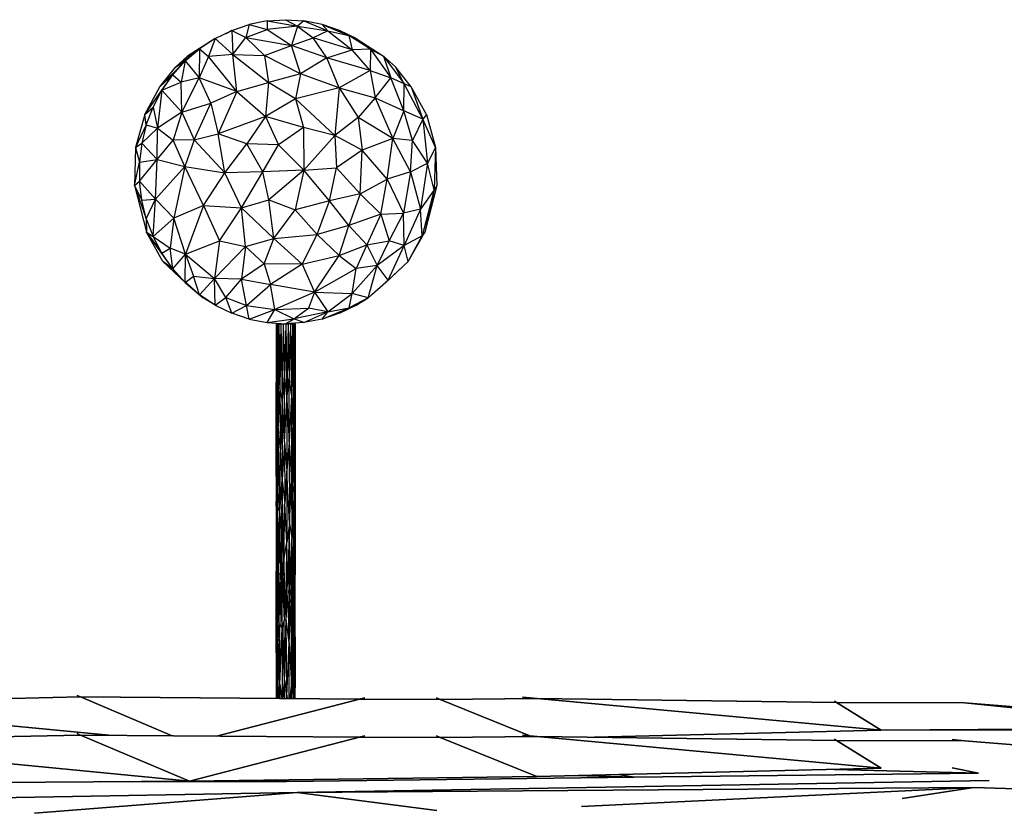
# Model space of a CAD drawing. Extents: x -805 to 3526, y -961 to 1039.
# Tile 16 of 256: x -775.53 to -770.35, y 30.28 to 34.45. Entities that reach past the tile are written whole.
import ezdxf

# ---------------------------------------------------------------- set-up
doc = ezdxf.new("R2010")
doc.units = 0
doc.layers.get('0').update_dxf_attribs({"color": 251})
for name, color, linetype in [('Block 1 cm', 251, 'Continuous'), ('Schnit 1 N', 251, 'Continuous'), ('Schnitt 1', 251, 'Continuous')]:
    doc.layers.add(name, color=color, linetype=linetype)

# ---------------------------------------------------------------- blocks, each defined once
blk = doc.blocks.new('Schnitt 1 cm')
at = {"layer": 'Schnitt 1'}
for p, q in [((35.3935, -2.4822), (33.8187, -2.5028)), ((35.4699, -2.4752), (35.3935, -2.4822)), ((35.3935, -2.4822), (35.4699, -2.4752)), ((35.9038, -2.4872), (35.3935, -2.4822)), ((35.9225, -2.4795), (35.9038, -2.4872)), ((35.9038, -2.4872), (35.9225, -2.4795)), ((36.3291, -2.4866), (36.2998, -2.4791)), ((36.2998, -2.4791), (36.3291, -2.4866)), ((37.7956, -2.4747), (36.3291, -2.4866)), ((37.8143, -2.4667), (37.7956, -2.4747)), ((37.7956, -2.4747), (37.8143, -2.4667)), ((39.3579, -2.5096), (37.7956, -2.4747)), ((33.1458, -2.5055), (31.8183, -2.6115)), ((33.8187, -2.5028), (33.1458, -2.5055)), ((33.8286, -2.4966), (33.8187, -2.5028)), ((33.8187, -2.5028), (33.8286, -2.4966)), ((36.3291, -2.4866), (35.9038, -2.4872)), ((33.8187, -2.7028), (35.3935, -2.6822)), ((35.3935, -2.6822), (35.4699, -2.6752)), ((35.4699, -2.6752), (35.3935, -2.6822)), ((35.3935, -2.6822), (35.9038, -2.6872)), ((35.9038, -2.6872), (35.9225, -2.6795)), ((35.9225, -2.6795), (35.9038, -2.6872)), ((35.9038, -2.6872), (36.3291, -2.6866)), ((36.2998, -2.6791), (36.3291, -2.6866)), ((36.3291, -2.6866), (36.2998, -2.6791)), ((36.3291, -2.6866), (37.7956, -2.6747)), ((37.7956, -2.6747), (37.8143, -2.6667)), ((37.8143, -2.6667), (37.7956, -2.6747)), ((37.7956, -2.6747), (39.3579, -2.7096)), ((31.8183, -2.8115), (33.1458, -2.7055)), ((33.2104, -2.6991), (33.1458, -2.7055)), ((33.1458, -2.7055), (33.2104, -2.6991)), ((33.1458, -2.7055), (33.8187, -2.7028)), ((33.8187, -2.7028), (33.8286, -2.6966)), ((33.8286, -2.6966), (33.8187, -2.7028))]:
    blk.add_line(p, q, dxfattribs=at)
blk = doc.blocks.new('Schnitt 1 N')
at = {"layer": 'Schnit 1 N'}
for p, q in [((-31828.8, -2191.9), (-31736.7, -2160.9)), ((-31736.7, -2160.9), (-31754.8, -2229.4)), ((-31641.6, -2142), (-31736.7, -2160.9)), ((-31736.7, -2160.9), (-31641.8, -2187.7)), ((-31641.6, -2142), (-31641.8, -2187.7)), ((-31482.8, -2170.2), (-31641.8, -2187.7)), ((-31641.6, -2142), (-31545, -2135.7)), ((-31641.6, -2142), (-31482.8, -2170.2)), ((-31545, -2135.7), (-31448.4, -2142)), ((-31545, -2135.7), (-31482.8, -2170.2)), ((-31482.8, -2170.2), (-31514.9, -2270.8)), ((-31448.4, -2142), (-31482.8, -2170.2)), ((-31482.8, -2170.2), (-31323.5, -2193.6)), ((-31482.8, -2170.2), (-31400.2, -2231.7)), ((-31353.4, -2160.9), (-31448.4, -2142)), ((-31448.4, -2142), (-31323.5, -2193.6)), ((-31261.3, -2191.9), (-31353.4, -2160.9)), ((-31353.4, -2160.9), (-31323.5, -2193.6)), ((-31353.4, -2160.9), (-31211.8, -2219.2)), ((-31916.4, -2234.7), (-31828.8, -2191.9)), ((-31828.8, -2191.9), (-31858.3, -2209.8)), ((-31828.8, -2191.9), (-31841.9, -2199.2)), ((-31828.8, -2191.9), (-31822.1, -2318.7)), ((-31828.8, -2191.9), (-31754.8, -2229.4)), ((-31754.8, -2229.4), (-31641.8, -2187.7)), ((-31641.8, -2187.7), (-31514.9, -2270.8)), ((-31323.5, -2193.6), (-31400.2, -2231.7)), ((-31323.5, -2193.6), (-31211.8, -2219.2)), ((-31323.5, -2193.6), (-31194, -2293.5)), ((-31173.7, -2234.7), (-31261.3, -2191.9)), ((-31261.3, -2191.9), (-31256.8, -2194.6)), ((-31261.3, -2191.9), (-31211.8, -2219.2)), ((-31098.3, -2290.7), (-31211.8, -2219.2)), ((-31211.8, -2219.2), (-31194, -2293.5)), ((-31916.4, -2234.7), (-32060.6, -2328)), ((-31916.4, -2234.7), (-31998.1, -2288.5)), ((-31916.4, -2234.7), (-31950.2, -2328.6)), ((-31916.4, -2234.7), (-31822.1, -2318.7)), ((-31822.1, -2318.7), (-31754.8, -2229.4)), ((-31754.8, -2229.4), (-31656.1, -2324.7)), ((-31754.8, -2229.4), (-31514.9, -2270.8)), ((-31656.1, -2324.7), (-31514.9, -2270.8)), ((-31514.9, -2270.8), (-31400.2, -2231.7)), ((-31327.6, -2335.9), (-31514.9, -2270.8)), ((-31466.1, -2420.3), (-31514.9, -2270.8)), ((-31327.6, -2335.9), (-31400.2, -2231.7)), ((-31194, -2293.5), (-31400.2, -2231.7)), ((-31173.7, -2234.7), (-31029.5, -2328)), ((-31173.7, -2234.7), (-31098.3, -2290.7)), ((-32123.2, -2383), (-31998.1, -2288.5)), ((-32060.6, -2328), (-32123.2, -2383)), ((-32072.7, -2352.5), (-31998.1, -2288.5)), ((-32060.6, -2328), (-31998.1, -2288.5)), ((-31998.1, -2288.5), (-31999.3, -2442)), ((-31950.2, -2328.6), (-31999.3, -2442)), ((-31998.1, -2288.5), (-31950.2, -2328.6)), ((-31822.1, -2318.7), (-31950.2, -2328.6)), ((-31800.8, -2512.8), (-31950.2, -2328.6)), ((-31800.8, -2512.8), (-31822.1, -2318.7)), ((-31822.1, -2318.7), (-31656.1, -2324.7)), ((-31822.1, -2318.7), (-31634.2, -2465.8)), ((-31466.1, -2420.3), (-31656.1, -2324.7)), ((-31656.1, -2324.7), (-31634.2, -2465.8)), ((-31327.6, -2335.9), (-31194, -2293.5)), ((-31098.3, -2290.7), (-31194, -2293.5)), ((-31100.2, -2403.5), (-31194, -2293.5)), ((-31112.6, -2282.1), (-31098.3, -2290.7)), ((-31098.3, -2290.7), (-31100.2, -2403.5)), ((-31098.3, -2290.7), (-31029.5, -2328)), ((-31098.3, -2290.7), (-30991.5, -2441.4)), ((-31029.5, -2328), (-30966.9, -2383)), ((-31029.5, -2328), (-30921, -2473.8)), ((-31029.5, -2328), (-30991.5, -2441.4)), ((-32206.1, -2489.1), (-32072.7, -2352.5)), ((-32138.9, -2425.8), (-32072.7, -2352.5)), ((-32123.2, -2383), (-32072.7, -2352.5)), ((-32072.7, -2352.5), (-32093.7, -2463.5)), ((-32072.7, -2352.5), (-31999.3, -2442)), ((-31327.6, -2335.9), (-31466.1, -2420.3)), ((-31100.2, -2403.5), (-31327.6, -2335.9)), ((-31262.8, -2494.7), (-31327.6, -2335.9)), ((-32285.9, -2633.9), (-32138.9, -2425.8)), ((-32206.1, -2489.1), (-32123.2, -2383)), ((-32138.9, -2425.8), (-32206.1, -2489.1)), ((-32195.8, -2507.1), (-32138.9, -2425.8)), ((-32138.9, -2425.8), (-32093.7, -2463.5)), ((-31466.1, -2420.3), (-31634.2, -2465.8)), ((-31466.1, -2420.3), (-31493.7, -2551.2)), ((-31262.8, -2494.7), (-31466.1, -2420.3)), ((-31100.2, -2403.5), (-31262.8, -2494.7)), ((-31100.2, -2403.5), (-31073.6, -2546.8)), ((-31100.2, -2403.5), (-30991.5, -2441.4)), ((-30884, -2489.1), (-30966.9, -2383)), ((-30921, -2473.8), (-30966.9, -2383)), ((-32195.8, -2507.1), (-32093.7, -2463.5)), ((-31999.3, -2442), (-32093.7, -2463.5)), ((-32091.5, -2622.1), (-32093.7, -2463.5)), ((-32091.5, -2622.1), (-31999.3, -2442)), ((-31800.8, -2512.8), (-31999.3, -2442)), ((-31938.7, -2574.7), (-31999.3, -2442)), ((-31800.8, -2512.8), (-31634.2, -2465.8)), ((-31634.2, -2465.8), (-31651.7, -2645)), ((-31493.7, -2551.2), (-31634.2, -2465.8)), ((-31073.6, -2546.8), (-30991.5, -2441.4)), ((-30923, -2614.5), (-30991.5, -2441.4)), ((-30921, -2473.8), (-30991.5, -2441.4)), ((-30923, -2614.5), (-30921, -2473.8)), ((-30884, -2489.1), (-30921, -2473.8)), ((-30822.6, -2659.8), (-30921, -2473.8)), ((-32285.9, -2633.9), (-32206.1, -2489.1)), ((-32285.9, -2633.9), (-32195.8, -2507.1)), ((-32242.4, -2595.1), (-32195.8, -2507.1)), ((-32195.8, -2507.1), (-32218.6, -2706.2)), ((-32195.8, -2507.1), (-32091.5, -2622.1)), ((-31800.8, -2512.8), (-31938.7, -2574.7)), ((-31800.8, -2512.8), (-31900.2, -2737)), ((-31800.8, -2512.8), (-31651.7, -2645)), ((-31262.8, -2494.7), (-31493.7, -2551.2)), ((-31262.8, -2494.7), (-31286.4, -2744.5)), ((-31262.8, -2494.7), (-31073.6, -2546.8)), ((-31262.8, -2494.7), (-31163, -2650.7)), ((-30804.2, -2633.9), (-30884, -2489.1)), ((-30884, -2489.1), (-30822.6, -2659.8)), ((-32091.5, -2622.1), (-31938.7, -2574.7)), ((-32025.7, -2768.3), (-31938.7, -2574.7)), ((-31938.7, -2574.7), (-31900.2, -2737)), ((-31493.7, -2551.2), (-31651.7, -2645)), ((-31493.7, -2551.2), (-31286.4, -2744.5)), ((-31493.7, -2551.2), (-31451, -2702.8)), ((-31073.6, -2546.8), (-31163, -2650.7)), ((-31073.6, -2546.8), (-30923, -2614.5)), ((-31073.6, -2546.8), (-30981.4, -2760.9)), ((-32285.9, -2633.9), (-32334.1, -2808.3)), ((-32285.9, -2633.9), (-32242.4, -2595.1)), ((-32278.1, -2688.5), (-32285.9, -2633.9)), ((-32278.1, -2688.5), (-32242.4, -2595.1)), ((-32242.4, -2595.1), (-32218.6, -2706.2)), ((-32091.5, -2622.1), (-32218.6, -2706.2)), ((-32091.5, -2622.1), (-32136.5, -2769.9)), ((-32091.5, -2622.1), (-32025.7, -2768.3)), ((-30923, -2614.5), (-30981.4, -2760.9)), ((-30822.6, -2659.8), (-30923, -2614.5)), ((-30878, -2771.5), (-30923, -2614.5)), ((-30804.2, -2633.9), (-30822.6, -2659.8)), ((-30804.2, -2633.9), (-30756, -2808.3)), ((-32278.1, -2688.5), (-32334.1, -2808.3)), ((-32278.1, -2688.5), (-32302.1, -2785.8)), ((-32278.1, -2688.5), (-32218.6, -2706.2)), ((-31651.7, -2645), (-31900.2, -2737)), ((-31651.7, -2645), (-31749.6, -2789.5)), ((-31451, -2702.8), (-31651.7, -2645)), ((-31651.7, -2645), (-31582.6, -2793.5)), ((-31163, -2650.7), (-31286.4, -2744.5)), ((-30981.4, -2760.9), (-31163, -2650.7)), ((-31163, -2650.7), (-31143, -2821.8)), ((-30822.6, -2659.8), (-30878, -2771.5)), ((-30756, -2808.3), (-30822.6, -2659.8)), ((-30822.6, -2659.8), (-30798.1, -2890.2)), ((-32302.1, -2785.8), (-32218.6, -2706.2)), ((-32221.1, -2870.9), (-32218.6, -2706.2)), ((-32218.6, -2706.2), (-32136.5, -2769.9)), ((-32025.7, -2768.3), (-31900.2, -2737)), ((-31865.1, -2941.4), (-31900.2, -2737)), ((-31749.6, -2789.5), (-31900.2, -2737)), ((-31451, -2702.8), (-31582.6, -2793.5)), ((-31286.4, -2744.5), (-31451, -2702.8)), ((-31451, -2702.8), (-31449, -2926.6)), ((-31286.4, -2744.5), (-31449, -2926.6)), ((-31143, -2821.8), (-31286.4, -2744.5)), ((-31286.4, -2744.5), (-31276.8, -2915.6)), ((-32334.1, -2808.3), (-32302.1, -2785.8)), ((-32302.1, -2785.8), (-32314.3, -2885.5)), ((-32302.1, -2785.8), (-32221.1, -2870.9)), ((-32221.1, -2870.9), (-32136.5, -2769.9)), ((-32025.7, -2768.3), (-32136.5, -2769.9)), ((-32074.4, -2907.4), (-32136.5, -2769.9)), ((-32025.7, -2768.3), (-32074.4, -2907.4)), ((-32025.7, -2768.3), (-31865.1, -2941.4)), ((-31865.1, -2941.4), (-31749.6, -2789.5)), ((-31664.4, -2935.7), (-31749.6, -2789.5)), ((-31582.6, -2793.5), (-31749.6, -2789.5)), ((-31664.4, -2935.7), (-31582.6, -2793.5)), ((-31449, -2926.6), (-31582.6, -2793.5)), ((-30981.4, -2760.9), (-31143, -2821.8)), ((-31010.2, -2975), (-30981.4, -2760.9)), ((-30888, -2935.7), (-30981.4, -2760.9)), ((-30878, -2771.5), (-30981.4, -2760.9)), ((-30888, -2935.7), (-30878, -2771.5)), ((-30798.1, -2890.2), (-30878, -2771.5)), ((-32334.1, -2808.3), (-32340.9, -3008.4)), ((-32334.1, -2808.3), (-32314.3, -2885.5)), ((-31143, -2821.8), (-31276.8, -2915.6)), ((-31152, -3051.8), (-31143, -2821.8)), ((-31010.2, -2975), (-31143, -2821.8)), ((-30756, -2808.3), (-30798.1, -2890.2)), ((-30756, -2808.3), (-30763.3, -3030.8)), ((-30756, -2808.3), (-30749.2, -3008.4)), ((-32340.9, -3008.4), (-32314.3, -2885.5)), ((-32314.3, -2885.5), (-32221.1, -2870.9)), ((-32314.3, -2986), (-32221.1, -2870.9)), ((-32314.3, -2885.5), (-32314.3, -2986)), ((-32229.7, -3079.9), (-32221.1, -2870.9)), ((-32221.1, -2870.9), (-32074.4, -2907.4)), ((-30888, -2935.7), (-30798.1, -2890.2)), ((-30798.1, -2890.2), (-30835.6, -3132.7)), ((-30763.3, -3030.8), (-30798.1, -2890.2)), ((-32229.7, -3079.9), (-32074.4, -2907.4)), ((-32074.4, -2907.4), (-32132.7, -3180.2)), ((-31977.2, -3113.1), (-32074.4, -2907.4)), ((-32074.4, -2907.4), (-31865.1, -2941.4)), ((-31977.2, -3113.1), (-31865.1, -2941.4)), ((-31664.4, -2935.7), (-31865.1, -2941.4)), ((-31777.3, -3125.2), (-31865.1, -2941.4)), ((-31777.3, -3125.2), (-31664.4, -2935.7)), ((-31449, -2926.6), (-31664.4, -2935.7)), ((-31633.7, -3083.2), (-31664.4, -2935.7)), ((-31449, -2926.6), (-31633.7, -3083.2)), ((-31449, -2926.6), (-31495.3, -3136.8)), ((-31449, -2926.6), (-31276.8, -2915.6)), ((-31314.4, -3088.8), (-31449, -2926.6)), ((-31314.4, -3088.8), (-31276.8, -2915.6)), ((-31152, -3051.8), (-31276.8, -2915.6)), ((-30888, -2935.7), (-31010.2, -2975)), ((-30888, -2935.7), (-30925.2, -3153.1)), ((-30888, -2935.7), (-30835.6, -3132.7)), ((-32340.9, -3008.4), (-32314.3, -2986)), ((-32302.1, -3085.6), (-32314.3, -2986)), ((-32314.3, -2986), (-32229.7, -3079.9)), ((-31152, -3051.8), (-31010.2, -2975)), ((-31044.1, -3158.5), (-31010.2, -2975)), ((-31010.2, -2975), (-30925.2, -3153.1)), ((-32340.9, -3008.4), (-32277.7, -3254.4)), ((-32340.9, -3008.4), (-32278.1, -3182.9)), ((-32340.9, -3008.4), (-32302.1, -3085.6)), ((-31152, -3051.8), (-31314.4, -3088.8)), ((-31152, -3051.8), (-31212.4, -3217.7)), ((-31152, -3051.8), (-31044.1, -3158.5)), ((-30763.3, -3030.8), (-30835.6, -3132.7)), ((-30763.3, -3030.8), (-30826.2, -3273.3)), ((-30749.2, -3008.4), (-30812.3, -3254.4)), ((-30763.3, -3030.8), (-30812.3, -3254.4)), ((-30749.2, -3008.4), (-30763.3, -3030.8)), ((-32302.1, -3085.6), (-32229.7, -3079.9)), ((-32278.1, -3182.9), (-32302.1, -3085.6)), ((-32278.1, -3182.9), (-32229.7, -3079.9)), ((-32242.4, -3276.3), (-32229.7, -3079.9)), ((-32229.7, -3079.9), (-32132.7, -3180.2)), ((-31777.3, -3125.2), (-31633.7, -3083.2)), ((-31607.5, -3286.1), (-31633.7, -3083.2)), ((-31633.7, -3083.2), (-31495.3, -3136.8)), ((-31314.4, -3088.8), (-31495.3, -3136.8)), ((-31378.9, -3265.3), (-31314.4, -3088.8)), ((-31212.4, -3217.7), (-31314.4, -3088.8)), ((-31977.2, -3113.1), (-32132.7, -3180.2)), ((-31977.2, -3113.1), (-32072.4, -3368.8)), ((-31977.2, -3113.1), (-31893.6, -3299.5)), ((-31977.2, -3113.1), (-31777.3, -3125.2)), ((-31893.6, -3299.5), (-31777.3, -3125.2)), ((-31756.4, -3328.3), (-31777.3, -3125.2)), ((-31607.5, -3286.1), (-31777.3, -3125.2)), ((-31607.5, -3286.1), (-31495.3, -3136.8)), ((-31378.9, -3265.3), (-31495.3, -3136.8)), ((-31044.1, -3158.5), (-31212.4, -3217.7)), ((-31044.1, -3158.5), (-31116.9, -3320.9)), ((-31044.1, -3158.5), (-30925.2, -3153.1)), ((-31044.1, -3158.5), (-31000.2, -3298.7)), ((-31000.2, -3298.7), (-30925.2, -3153.1)), ((-30835.6, -3132.7), (-30925.2, -3153.1)), ((-30921.6, -3323.8), (-30925.2, -3153.1)), ((-30835.6, -3132.7), (-30921.6, -3323.8)), ((-30826.2, -3273.3), (-30835.6, -3132.7)), ((-32278.1, -3182.9), (-32277.7, -3254.4)), ((-32278.1, -3182.9), (-32242.4, -3276.3)), ((-32242.4, -3276.3), (-32132.7, -3180.2)), ((-32132.7, -3180.2), (-32151.9, -3338.6)), ((-32072.4, -3368.8), (-32132.7, -3180.2)), ((-32190.5, -3408.3), (-32277.7, -3254.4)), ((-32138.9, -3445.7), (-32277.7, -3254.4)), ((-32277.7, -3254.4), (-32195.8, -3364.4)), ((-32277.7, -3254.4), (-32242.4, -3276.3)), ((-31212.4, -3217.7), (-31378.9, -3265.3)), ((-31262.8, -3376.8), (-31212.4, -3217.7)), ((-31116.9, -3320.9), (-31212.4, -3217.7)), ((-30899.6, -3408.3), (-30812.3, -3254.4)), ((-30812.3, -3254.4), (-30826.2, -3273.3)), ((-32195.8, -3364.4), (-32242.4, -3276.3)), ((-32242.4, -3276.3), (-32151.9, -3338.6)), ((-32072.4, -3368.8), (-31893.6, -3299.5)), ((-31893.6, -3299.5), (-31920, -3496.7)), ((-31893.6, -3299.5), (-31756.4, -3328.3)), ((-31756.4, -3328.3), (-31607.5, -3286.1)), ((-31658.5, -3419.3), (-31607.5, -3286.1)), ((-31607.5, -3286.1), (-31378.9, -3265.3)), ((-31458.1, -3422.7), (-31607.5, -3286.1)), ((-31458.1, -3422.7), (-31378.9, -3265.3)), ((-31262.8, -3376.8), (-31378.9, -3265.3)), ((-31116.9, -3320.9), (-31000.2, -3298.7)), ((-31063.1, -3429.5), (-31000.2, -3298.7)), ((-30921.6, -3323.8), (-31000.2, -3298.7)), ((-30826.2, -3273.3), (-30921.6, -3323.8)), ((-30899.6, -3408.3), (-30826.2, -3273.3)), ((-32195.8, -3364.4), (-32151.9, -3338.6)), ((-32138.9, -3445.7), (-32195.8, -3364.4)), ((-32138.9, -3445.7), (-32151.9, -3338.6)), ((-32072.4, -3368.8), (-32151.9, -3338.6)), ((-31756.4, -3328.3), (-31920, -3496.7)), ((-31756.4, -3328.3), (-31777.2, -3501.6)), ((-31658.5, -3419.3), (-31756.4, -3328.3)), ((-31262.8, -3376.8), (-31116.9, -3320.9)), ((-31116.9, -3320.9), (-31173.2, -3444.5)), ((-31116.9, -3320.9), (-31063.1, -3429.5)), ((-30921.6, -3323.8), (-31063.1, -3429.5)), ((-31005.8, -3506), (-30921.6, -3323.8)), ((-30899.6, -3408.3), (-30921.6, -3323.8)), ((-32072.7, -3518.9), (-32190.5, -3408.3)), ((-32190.5, -3408.3), (-32164, -3432.7)), ((-32190.5, -3408.3), (-32106.7, -3484.4)), ((-32138.9, -3445.7), (-32190.5, -3408.3)), ((-32138.9, -3445.7), (-32072.4, -3368.8)), ((-32072.7, -3518.9), (-32072.4, -3368.8)), ((-32072.4, -3368.8), (-32030, -3484.4)), ((-32072.4, -3368.8), (-31920, -3496.7)), ((-31458.1, -3422.7), (-31262.8, -3376.8)), ((-31392.8, -3568.9), (-31262.8, -3376.8)), ((-31262.8, -3376.8), (-31173.2, -3444.5)), ((-31017.4, -3518.9), (-30899.6, -3408.3)), ((-30899.6, -3408.3), (-31005.8, -3506)), ((-30912.5, -3420.1), (-30899.6, -3408.3)), ((-32072.7, -3518.9), (-32138.9, -3445.7)), ((-31658.5, -3419.3), (-31777.2, -3501.6)), ((-31458.1, -3422.7), (-31658.5, -3419.3)), ((-31658.5, -3419.3), (-31624, -3529.5)), ((-31458.1, -3422.7), (-31624, -3529.5)), ((-31458.1, -3422.7), (-31392.8, -3568.9)), ((-31392.8, -3568.9), (-31173.2, -3444.5)), ((-31063.1, -3429.5), (-31194.3, -3576)), ((-31194.3, -3576), (-31173.2, -3444.5)), ((-31063.1, -3429.5), (-31173.2, -3444.5)), ((-31111.3, -3599.4), (-31063.1, -3429.5)), ((-31005.8, -3506), (-31063.1, -3429.5)), ((-32072.7, -3518.9), (-32030, -3484.4)), ((-32072.7, -3518.9), (-31998.1, -3582.9)), ((-32067.3, -3520.1), (-31998.1, -3582.9)), ((-31998.1, -3582.9), (-32030, -3484.4)), ((-32030, -3484.4), (-31920, -3496.7)), ((-31998.1, -3582.9), (-31920, -3496.7)), ((-31916.4, -3636.8), (-31920, -3496.7)), ((-31860.3, -3597.6), (-31920, -3496.7)), ((-31777.2, -3501.6), (-31920, -3496.7)), ((-31860.3, -3597.6), (-31777.2, -3501.6)), ((-31751.5, -3639.2), (-31777.2, -3501.6)), ((-31777.2, -3501.6), (-31624, -3529.5)), ((-31005.8, -3506), (-31111.3, -3599.4)), ((-31092, -3582.9), (-31005.8, -3506)), ((-31017.4, -3518.9), (-31092, -3582.9)), ((-31020.2, -3517.2), (-31005.8, -3506)), ((-32019.1, -3564.2), (-31998.1, -3582.9)), ((-31751.5, -3639.2), (-31624, -3529.5)), ((-31392.8, -3568.9), (-31624, -3529.5)), ((-31602.5, -3660.9), (-31624, -3529.5)), ((-31392.8, -3568.9), (-31602.5, -3660.9)), ((-31392.8, -3568.9), (-31425.4, -3654.2)), ((-31392.8, -3568.9), (-31323.2, -3672.7)), ((-31392.8, -3568.9), (-31194.3, -3576)), ((-31092, -3582.9), (-31082.2, -3574)), ((-31916.4, -3636.8), (-31998.1, -3582.9)), ((-31995.6, -3584.6), (-31978.8, -3599.4)), ((-31916.4, -3636.8), (-31978.8, -3599.4)), ((-31916.4, -3636.8), (-31860.3, -3597.6)), ((-31828.8, -3679.5), (-31860.3, -3597.6)), ((-31860.3, -3597.6), (-31751.5, -3639.2)), ((-31323.2, -3672.7), (-31194.3, -3576)), ((-31261.3, -3679.5), (-31111.3, -3599.4)), ((-31211.2, -3651.4), (-31194.3, -3576)), ((-31111.3, -3599.4), (-31211.2, -3651.4)), ((-31111.3, -3599.4), (-31194.3, -3576)), ((-31173.7, -3636.8), (-31111.3, -3599.4)), ((-31092, -3582.9), (-31094.5, -3584.6)), ((-31916.4, -3636.8), (-31923.1, -3631.5)), ((-31916.4, -3636.8), (-31828.8, -3679.5)), ((-31828.8, -3679.5), (-31751.5, -3639.2)), ((-31736.7, -3710.6), (-31751.5, -3639.2)), ((-31751.5, -3639.2), (-31602.5, -3660.9)), ((-31736.7, -3710.6), (-31602.5, -3660.9)), ((-31641.6, -3729.4), (-31602.5, -3660.9)), ((-31602.5, -3660.9), (-31425.4, -3654.2)), ((-31602.5, -3660.9), (-31501.4, -3708.7)), ((-31501.4, -3708.7), (-31425.4, -3654.2)), ((-31323.2, -3672.7), (-31501.4, -3708.7)), ((-31448.4, -3729.4), (-31323.2, -3672.7)), ((-31323.2, -3672.7), (-31425.4, -3654.2)), ((-31353.4, -3710.6), (-31211.2, -3651.4)), ((-31353.4, -3710.6), (-31323.2, -3672.7)), ((-31323.2, -3672.7), (-31211.2, -3651.4)), ((-31261.3, -3679.5), (-31173.7, -3636.8)), ((-31261.3, -3679.5), (-31211.2, -3651.4)), ((-31170.4, -3634.6), (-31173.7, -3636.8)), ((-31173.7, -3636.8), (-31171.3, -3634.9)), ((-31736.7, -3710.6), (-31828.8, -3679.5)), ((-31736.7, -3710.6), (-31641.6, -3729.4)), ((-31641.6, -3729.4), (-31501.4, -3708.7)), ((-31641.6, -3729.4), (-31545, -3735.7)), ((-31545, -3735.7), (-31501.4, -3708.7)), ((-31448.4, -3729.4), (-31544.6, -3735.7)), ((-31448.4, -3729.4), (-31501.4, -3708.7)), ((-31353.4, -3710.6), (-31448.4, -3729.4)), ((-31261.3, -3679.5), (-31353.4, -3710.6)), ((-31595, -3735.7), (-31593.2, -3735.7)), ((-31595, -3735.7), (-31594.9, -4044.4)), ((-31593.2, -3735.7), (-31594.9, -4044.4)), ((-31593.2, -3735.7), (-31588.1, -3735.7)), ((-31593.2, -3735.7), (-31589.5, -4119.3)), ((-31593.2, -3735.7), (-31593.2, -4229.5)), ((-31588.1, -3735.7), (-31589.5, -4119.3)), ((-31588.1, -3735.7), (-31580.1, -3735.7)), ((-31588.1, -3735.7), (-31584.7, -3976.1)), ((-31580.1, -3735.7), (-31584.7, -3976.1)), ((-31580.1, -3735.7), (-31569.6, -3735.7)), ((-31580.1, -3735.7), (-31575.1, -4071.1)), ((-31569.6, -3735.7), (-31575.1, -4071.1)), ((-31569.6, -3735.7), (-31557.5, -3735.7)), ((-31569.6, -3735.7), (-31563.7, -4134)), ((-31557.5, -3735.7), (-31563.7, -4134)), ((-31557.5, -3735.7), (-31544.6, -3735.7)), ((-31557.5, -3735.7), (-31551.1, -4017.7)), ((-31544.6, -3735.7), (-31551.1, -4017.7)), ((-31544.6, -3735.7), (-31531.6, -3735.7)), ((-31544.6, -3735.7), (-31538, -4134)), ((-31531.6, -3735.7), (-31538, -4134)), ((-31519.6, -3735.7), (-31531.6, -3735.7)), ((-31531.6, -3735.7), (-31525.5, -4017.7)), ((-31519.6, -3735.7), (-31525.5, -4017.7)), ((-31519.6, -3735.7), (-31509.4, -3735.7)), ((-31519.6, -3735.7), (-31514.2, -4108.3)), ((-31509.4, -3735.7), (-31514.2, -4108.3)), ((-31509.4, -3735.7), (-31501.5, -3735.7)), ((-31509.4, -3735.7), (-31505.1, -3976)), ((-31501.5, -3735.7), (-31505.1, -3976)), ((-31501.5, -3735.7), (-31496.6, -3735.7)), ((-31501.5, -3735.7), (-31498.7, -4108.3)), ((-31496.6, -3735.7), (-31498.7, -4108.3)), ((-31496.6, -3735.7), (-31495, -3735.7)), ((-31496.6, -3735.7), (-31495.4, -4027.6)), ((-31495, -3735.7), (-31495.4, -4027.6)), ((-31495, -3735.7), (-31495.3, -4028.6)), ((-31584.7, -3976.1), (-31589.5, -4119.3)), ((-31584.7, -3976.1), (-31575.1, -4071.1)), ((-31584.7, -3976.1), (-31584.4, -4275.6)), ((-31514.2, -4108.3), (-31505.1, -3976)), ((-31498.7, -4108.3), (-31505.1, -3976)), ((-31505.1, -3976), (-31505.1, -4282.3)), ((-31551.1, -4017.7), (-31563.7, -4134)), ((-31551.1, -4357.9), (-31551.1, -4017.7)), ((-31551.1, -4017.7), (-31538, -4134)), ((-31538, -4134), (-31525.5, -4017.7)), ((-31514.2, -4108.3), (-31525.5, -4017.7)), ((-31525.5, -4357.9), (-31525.5, -4017.7)), ((-31495.4, -4027.6), (-31498.7, -4108.3)), ((-31495.4, -4027.6), (-31495.4, -4376)), ((-31495.4, -4027.6), (-31495.2, -4322.3)), ((-31495.4, -4027.6), (-31495.3, -4028.6)), ((-31495.2, -4322.3), (-31495.3, -4028.6)), ((-31595, -4358), (-31594.9, -4044.4)), ((-31593.2, -4229.5), (-31594.9, -4044.4)), ((-31575.1, -4071.1), (-31584.4, -4275.6)), ((-31563.7, -4134), (-31575.1, -4071.1)), ((-31575.1, -4071.1), (-31572.6, -4396.9)), ((-31589.5, -4119.3), (-31593.2, -4229.5)), ((-31589.5, -4119.3), (-31589.9, -4434.2)), ((-31589.5, -4119.3), (-31584.4, -4275.6)), ((-31563.7, -4134), (-31572.6, -4396.9)), ((-31551.1, -4357.9), (-31563.7, -4134)), ((-31563.7, -4134), (-31563.5, -4556.1)), ((-31551.1, -4357.9), (-31538, -4134)), ((-31538, -4134), (-31539.2, -4509.9)), ((-31538, -4134), (-31525.5, -4357.9)), ((-31514.2, -4108.3), (-31525.5, -4357.9)), ((-31514.2, -4108.3), (-31513.6, -4559)), ((-31514.2, -4108.3), (-31505.1, -4282.3)), ((-31498.7, -4108.3), (-31505.1, -4282.3)), ((-31498.7, -4108.3), (-31499, -4551.2)), ((-31498.7, -4108.3), (-31495.4, -4376)), ((-31593.2, -4229.5), (-31595, -4358)), ((-31589.9, -4434.2), (-31593.2, -4229.5)), ((-31593.2, -4229.5), (-31593.2, -4638.8)), ((-31589.9, -4434.2), (-31584.4, -4275.6)), ((-31585.5, -4696.6), (-31584.4, -4275.6)), ((-31575.1, -4722.6), (-31584.4, -4275.6)), ((-31572.6, -4396.9), (-31584.4, -4275.6)), ((-31513.6, -4559), (-31505.1, -4282.3)), ((-31505.1, -4282.3), (-31506.4, -4571.7)), ((-31499, -4551.2), (-31505.1, -4282.3)), ((-31495.4, -4376), (-31495.2, -4322.3)), ((-31495.2, -4322.3), (-31495.1, -4679.4)), ((-31595, -4358), (-31595, -4668.8)), ((-31593.2, -4638.8), (-31595, -4358)), ((-31593.2, -4723.3), (-31595, -4358)), ((-31575.1, -4722.6), (-31572.6, -4396.9)), ((-31563.5, -4556.1), (-31572.6, -4396.9)), ((-31551.1, -4357.9), (-31563.5, -4556.1)), ((-31551.1, -4357.9), (-31539.2, -4509.9)), ((-31551.1, -4357.9), (-31548.9, -4681.9)), ((-31525.5, -4357.9), (-31539.2, -4509.9)), ((-31525.5, -4357.9), (-31524.3, -4786.7)), ((-31525.5, -4357.9), (-31513.6, -4559)), ((-31499, -4551.2), (-31495.4, -4376)), ((-31495.4, -4376), (-31496, -4674.8)), ((-31495.4, -4376), (-31495.1, -4679.4)), ((-31589.9, -4434.2), (-31593.2, -4638.8)), ((-31590.3, -4817.1), (-31589.9, -4434.2)), ((-31589.9, -4434.2), (-31585.5, -4696.6)), ((-31575.1, -4722.6), (-31563.5, -4556.1)), ((-31565.7, -4821.9), (-31563.5, -4556.1)), ((-31553.8, -4979.9), (-31563.5, -4556.1)), ((-31563.5, -4556.1), (-31548.9, -4681.9)), ((-31539.2, -4509.9), (-31548.9, -4681.9)), ((-31524.3, -4786.7), (-31539.2, -4509.9)), ((-31539.2, -4509.9), (-31538, -4885.7)), ((-31499, -4551.2), (-31506.4, -4571.7)), ((-31499, -4551.2), (-31505.1, -4861.1)), ((-31499, -4551.2), (-31498.3, -4975.2)), ((-31499, -4551.2), (-31496, -4674.8)), ((-31524.3, -4786.7), (-31513.6, -4559)), ((-31513.6, -4559), (-31506.4, -4571.7)), ((-31513.6, -4559), (-31512.3, -4863)), ((-31506.4, -4571.7), (-31512.3, -4863)), ((-31505.1, -4861.1), (-31506.4, -4571.7)), ((-31590.3, -4817.1), (-31593.2, -4638.8)), ((-31593.2, -4638.8), (-31593.2, -4723.3)), ((-31595, -4668.8), (-31595, -5036.6)), ((-31593.2, -4723.3), (-31595, -4668.8)), ((-31590.3, -4817.1), (-31585.5, -4696.6)), ((-31588.4, -5092), (-31585.5, -4696.6)), ((-31580.3, -5052.3), (-31585.5, -4696.6)), ((-31575.1, -4722.6), (-31585.5, -4696.6)), ((-31553.8, -4979.9), (-31548.9, -4681.9)), ((-31538, -4885.7), (-31548.9, -4681.9)), ((-31498.3, -4975.2), (-31496, -4674.8)), ((-31495.1, -4679.4), (-31496, -4674.8)), ((-31496, -4674.8), (-31495.1, -5056.1)), ((-31495.1, -4679.4), (-31495.1, -5056.1)), ((-31593.2, -4723.3), (-31595, -5036.6)), ((-31593.2, -5048.1), (-31593.2, -4723.3)), ((-31590.3, -4817.1), (-31593.2, -4723.3)), ((-31580.3, -5052.3), (-31575.1, -4722.6)), ((-31565.7, -4821.9), (-31575.1, -4722.6)), ((-31570.5, -5048.1), (-31575.1, -4722.6)), ((-31593.2, -5048.1), (-31590.3, -4817.1)), ((-31588.4, -5092), (-31590.3, -4817.1)), ((-31524.3, -4786.7), (-31538, -4885.7)), ((-31531.8, -5152.4), (-31524.3, -4786.7)), ((-31522.2, -5133.4), (-31524.3, -4786.7)), ((-31524.3, -4786.7), (-31512.3, -4863)), ((-31565.7, -4821.9), (-31570.5, -5048.1)), ((-31562.2, -5073), (-31565.7, -4821.9)), ((-31565.7, -4821.9), (-31553.8, -4979.9)), ((-31522.2, -5133.4), (-31512.3, -4863)), ((-31513.7, -5166.5), (-31512.3, -4863)), ((-31505.1, -4861.1), (-31512.3, -4863)), ((-31506.7, -5136), (-31512.3, -4863)), ((-31505.1, -4861.1), (-31506.7, -5136)), ((-31505.1, -4861.1), (-31498.3, -4975.2)), ((-31553.8, -4979.9), (-31538, -4885.7)), ((-31541.7, -5290.5), (-31538, -4885.7)), ((-31531.8, -5152.4), (-31538, -4885.7)), ((-31562.2, -5073), (-31553.8, -4979.9)), ((-31541.7, -5290.5), (-31553.8, -4979.9)), ((-31553.8, -4979.9), (-31553.3, -5297.7)), ((-31498.3, -4975.2), (-31506.7, -5136)), ((-31498.3, -4975.2), (-31502.8, -5333.1)), ((-31498.3, -4975.2), (-31498.7, -5402.2)), ((-31495.7, -5329.6), (-31498.3, -4975.2)), ((-31498.3, -4975.2), (-31495.1, -5056.1)), ((-31594.9, -5394), (-31595, -5036.6)), ((-31593.2, -5048.1), (-31595, -5036.6)), ((-31593.2, -5132.6), (-31595, -5036.6)), ((-31589.7, -5449.2), (-31593.2, -5048.1)), ((-31588.4, -5092), (-31593.2, -5048.1)), ((-31593.2, -5048.1), (-31593.2, -5132.6)), ((-31588.4, -5092), (-31580.3, -5052.3)), ((-31584.4, -5395.4), (-31580.3, -5052.3)), ((-31570.5, -5048.1), (-31580.3, -5052.3)), ((-31580.3, -5052.3), (-31575.6, -5312.4)), ((-31570.5, -5048.1), (-31575.6, -5312.4)), ((-31563.7, -5337.9), (-31570.5, -5048.1)), ((-31562.2, -5073), (-31570.5, -5048.1)), ((-31563.7, -5337.9), (-31562.2, -5073)), ((-31562.2, -5073), (-31553.3, -5297.7)), ((-31495.7, -5329.6), (-31495.1, -5056.1)), ((-31495.1, -5381.9), (-31495.1, -5056.1)), ((-31589.7, -5449.2), (-31588.4, -5092)), ((-31584.4, -5395.4), (-31588.4, -5092)), ((-31593.2, -5132.6), (-31594.9, -5394)), ((-31589.7, -5449.2), (-31593.2, -5132.6)), ((-31593.2, -5541.9), (-31593.2, -5132.6)), ((-31541.7, -5290.5), (-31531.8, -5152.4)), ((-31522.2, -5133.4), (-31531.8, -5152.4)), ((-31525.5, -5413.5), (-31531.8, -5152.4)), ((-31525.5, -5413.5), (-31522.2, -5133.4)), ((-31525.5, -5413.5), (-31513.7, -5166.5)), ((-31513.7, -5166.5), (-31522.2, -5133.4)), ((-31514.2, -5637.4), (-31513.7, -5166.5)), ((-31513.7, -5166.5), (-31506.7, -5136)), ((-31513.7, -5166.5), (-31508.3, -5411.9)), ((-31508.3, -5411.9), (-31506.7, -5136)), ((-31506.7, -5136), (-31502.8, -5333.1)), ((-31584.4, -5395.4), (-31575.6, -5312.4)), ((-31575.1, -5630.8), (-31575.6, -5312.4)), ((-31563.7, -5337.9), (-31575.6, -5312.4)), ((-31563.7, -5337.9), (-31553.3, -5297.7)), ((-31541.7, -5290.5), (-31553.3, -5297.7)), ((-31551.1, -5609.1), (-31553.3, -5297.7)), ((-31551.1, -5609.1), (-31541.7, -5290.5)), ((-31538, -5695.2), (-31541.7, -5290.5)), ((-31525.5, -5413.5), (-31541.7, -5290.5)), ((-31508.3, -5411.9), (-31502.8, -5333.1)), ((-31505.1, -5700.4), (-31502.8, -5333.1)), ((-31498.7, -5402.2), (-31502.8, -5333.1)), ((-31495.7, -5329.6), (-31498.7, -5402.2)), ((-31495.1, -5381.9), (-31495.7, -5329.6)), ((-31495.4, -5633.3), (-31495.7, -5329.6)), ((-31575.1, -5630.8), (-31563.7, -5337.9)), ((-31551.1, -5609.1), (-31563.7, -5337.9)), ((-31563.7, -5337.9), (-31563.7, -5707.7)), ((-31495.1, -5381.9), (-31495.4, -5633.3)), ((-31495.2, -5708.3), (-31495.1, -5381.9)), ((-31594.9, -5394), (-31594.9, -5707.5)), ((-31593.2, -5541.9), (-31594.9, -5394)), ((-31584.4, -5395.4), (-31589.7, -5449.2)), ((-31584.4, -5707.6), (-31584.4, -5395.4)), ((-31575.1, -5630.8), (-31584.4, -5395.4)), ((-31538, -5695.2), (-31525.5, -5413.5)), ((-31525.5, -5708), (-31525.5, -5413.5)), ((-31525.5, -5413.5), (-31514.2, -5637.4)), ((-31514.2, -5637.4), (-31508.3, -5411.9)), ((-31505.1, -5700.4), (-31508.3, -5411.9)), ((-31505.1, -5700.4), (-31498.7, -5402.2)), ((-31495.4, -5633.3), (-31498.7, -5402.2)), ((-31498.7, -5708.2), (-31498.7, -5402.2)), ((-31589.7, -5449.2), (-31593.2, -5541.9)), ((-31589.7, -5449.2), (-31590.2, -5707.5)), ((-31585.1, -5707.5), (-31589.7, -5449.2)), ((-31593.2, -5541.9), (-31594.8, -5707.5)), ((-31593.2, -5707.5), (-31593.2, -5541.9)), ((-31593.2, -5541.9), (-31590.7, -5707.5)), ((-31581.4, -5707.6), (-31575.1, -5630.8)), ((-31576, -5707.6), (-31575.1, -5630.8)), ((-31574.1, -5707.6), (-31575.1, -5630.8)), ((-31575.1, -5630.8), (-31564.4, -5707.7)), ((-31551.1, -5609.1), (-31563.1, -5707.7)), ((-31552.6, -5707.8), (-31551.1, -5609.1)), ((-31549.6, -5707.8), (-31551.1, -5609.1)), ((-31551.1, -5609.1), (-31538, -5695.2)), ((-31521.1, -5708.1), (-31514.2, -5637.4)), ((-31515.2, -5708.1), (-31514.2, -5637.4)), ((-31513.4, -5708.1), (-31514.2, -5637.4)), ((-31514.2, -5637.4), (-31505.1, -5700.4)), ((-31495.4, -5633.3), (-31497.5, -5708.3)), ((-31495.6, -5708.3), (-31495.4, -5633.3)), ((-31495.3, -5708.3), (-31495.4, -5633.3)), ((-31495.3, -5708.3), (-31495.4, -5633.3)), ((-31538.3, -5707.9), (-31538, -5695.2)), ((-31537.8, -5707.9), (-31538, -5695.2)), ((-31538, -5695.2), (-31535.3, -5708)), ((-32623.7, -5699.1), (-34186, -5734)), ((-34186, -5734), (-32475.8, -5900.3)), ((-32475.8, -5900.3), (-34186, -5734)), ((-32623.7, -5699.1), (-32142.4, -5903)), ((-32142.4, -5903), (-32623.7, -5699.1)), ((-31157.1, -5711), (-32623.7, -5699.1)), ((-31909.2, -5904.9), (-31157.1, -5711)), ((-31157.1, -5711), (-31909.2, -5904.9)), ((-31505.2, -5708.2), (-31505.1, -5700.4)), ((-31505, -5708.2), (-31505.1, -5700.4)), ((-31504, -5708.2), (-31505.1, -5700.4)), ((-30731.8, -5711.6), (-31157.1, -5711)), ((-30221.6, -5706.7), (-30731.8, -5711.6)), ((-30731.8, -5711.6), (-30250.9, -5906.9)), ((-30250.9, -5906.9), (-30731.8, -5711.6)), ((-30221.6, -5706.7), (-28410.8, -5874)), ((-28410.8, -5874), (-30221.6, -5706.7)), ((-28646.7, -5727.2), (-30221.6, -5706.7)), ((-28646.7, -5727.2), (-28410.8, -5874)), ((-28410.8, -5874), (-28646.7, -5727.2)), ((-27973.9, -5729.9), (-28646.7, -5727.2)), ((-26653.9, -5860.8), (-27973.9, -5729.9)), ((-26646.4, -5836), (-27973.9, -5729.9)), ((-27973.9, -5729.9), (-26653.9, -5860.8)), ((-34186, -5934), (-32623.7, -5899.1)), ((-32051.4, -6141.6), (-32623.7, -5899.1)), ((-32623.7, -5899.1), (-32051.4, -6141.6)), ((-32623.7, -5899.1), (-31157.1, -5911)), ((-28410.8, -5874), (-29919.6, -5910.6)), ((-29919.6, -5910.6), (-28410.8, -5874)), ((-29919.6, -5910.6), (-28410.8, -5874)), ((-28410.8, -5874), (-29919.6, -5910.6)), ((-28410.8, -5874), (-26653.9, -5860.8)), ((-26653.9, -5860.8), (-28410.8, -5874)), ((-26653.9, -5869.9), (-28410.8, -5874)), ((-28410.8, -5874), (-26653.9, -5869.9)), ((-32051.4, -6141.6), (-34186, -5934)), ((-34186, -5934), (-32051.4, -6141.6)), ((-31157.1, -5911), (-32051.4, -6141.6)), ((-32051.4, -6141.6), (-31157.1, -5911)), ((-31157.1, -5911), (-30731.8, -5911.6)), ((-30731.8, -5911.6), (-30221.6, -5906.7)), ((-30223.8, -6118), (-30731.8, -5911.6)), ((-30731.8, -5911.6), (-30223.8, -6118)), ((-28410.8, -6074), (-30221.6, -5906.7)), ((-30221.6, -5906.7), (-28410.8, -6074)), ((-30221.6, -5906.7), (-28646.7, -5927.2)), ((-28410.8, -6074), (-28646.7, -5927.2)), ((-28646.7, -5927.2), (-28410.8, -6074)), ((-28646.7, -5927.2), (-27973.9, -5929.9)), ((-27973.9, -5929.9), (-26646.4, -6036)), ((-28410.8, -6074), (-30223.8, -6118)), ((-30223.8, -6118), (-28410.8, -6074)), ((-29711.8, -6120.8), (-29793.8, -6107.5)), ((-29793.8, -6107.5), (-29711.8, -6120.8)), ((-29711.8, -6120.8), (-27898.8, -6100.3)), ((-27898.8, -6100.3), (-29711.8, -6120.8)), ((-27898.8, -6100.3), (-29711.8, -6120.8)), ((-29711.8, -6120.8), (-27898.8, -6100.3)), ((-27898.8, -6100.3), (-28656.6, -6080)), ((-28656.6, -6080), (-27898.8, -6100.3)), ((-27898.8, -6100.3), (-28038.9, -6071.2)), ((-28038.9, -6071.2), (-27898.8, -6100.3)), ((-32051.4, -6141.6), (-33993.1, -6155.4)), ((-33993.1, -6155.4), (-32051.4, -6141.6)), ((-32521.4, -6144.9), (-31539.5, -6144.3)), ((-31539.5, -6144.3), (-32521.4, -6144.9)), ((-31539.5, -6144.3), (-32521.4, -6144.9)), ((-32521.4, -6144.9), (-31539.5, -6144.3)), ((-30223.8, -6118), (-32051.4, -6141.6)), ((-32051.4, -6141.6), (-30223.8, -6118)), ((-31539.5, -6144.3), (-31767.7, -6137.9)), ((-31767.7, -6137.9), (-31539.5, -6144.3)), ((-31539.5, -6144.3), (-31593.1, -6135.7)), ((-31593.1, -6135.7), (-31539.5, -6144.3)), ((-31539.5, -6144.3), (-29711.8, -6120.8)), ((-29711.8, -6120.8), (-31539.5, -6144.3)), ((-29711.8, -6120.8), (-31539.5, -6144.3)), ((-31539.5, -6144.3), (-29711.8, -6120.8)), ((-29711.8, -6120.8), (-30019.6, -6113)), ((-30019.6, -6113), (-29711.8, -6120.8)), ((-29656.6, -6170), (-27843.6, -6138.6)), ((-27843.6, -6138.6), (-29656.6, -6170)), ((-35431.6, -6269.9), (-31484.3, -6201.6)), ((-31484.3, -6201.6), (-35431.6, -6269.9)), ((-32866.7, -6311.1), (-31484.3, -6201.6)), ((-31484.3, -6201.6), (-32866.7, -6311.1)), ((-31484.3, -6201.6), (-29656.6, -6170)), ((-29656.6, -6170), (-31484.3, -6201.6)), ((-31484.3, -6201.6), (-27924.5, -6174.6)), ((-27924.5, -6174.6), (-31484.3, -6201.6)), ((-30750, -6297), (-31484.3, -6201.6)), ((-31484.3, -6201.6), (-30750, -6297)), ((-29988.2, -6275.3), (-27924.5, -6174.6)), ((-27924.5, -6174.6), (-29988.2, -6275.3)), ((-28301.4, -6233.4), (-27924.5, -6174.6)), ((-27924.5, -6174.6), (-28301.4, -6233.4)), ((-26990.5, -6205.7), (-27924.5, -6174.6)), ((-27924.5, -6174.6), (-26990.5, -6205.7))]:
    blk.add_line(p, q, dxfattribs=at)

msp = doc.modelspace()

# ---------------------------------------------------------------- block references
at = {"color": 251, "xscale": 0.001, "yscale": 0.001, "zscale": 0.001}
msp.add_blockref('Schnitt 1 N', (-742.5891, 36.5878), dxfattribs=at)
at = {"layer": 'Block 1 cm', "color": 251, "xscale": -1}
msp.add_blockref('Schnitt 1 cm', (-737.4172, 33.3634), dxfattribs=at)

doc.saveas('drawing.dxf')
